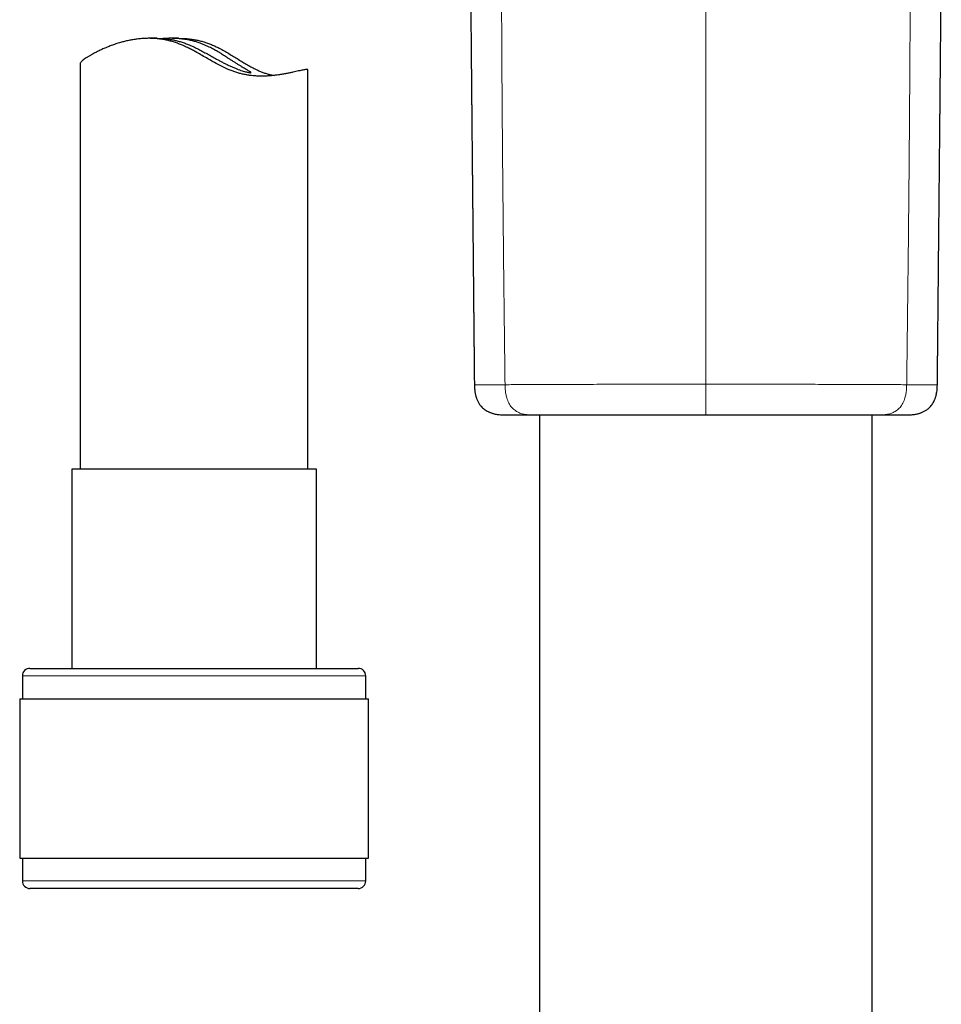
# Model space of a CAD drawing. Header units: millimetres. Extents: x 8 to 1352, y 12 to 1248.
# Tile 35 of 126: x 535 to 596, y 832 to 897. Entities that reach past the tile are written whole.
import ezdxf

# ---------------------------------------------------------------- set-up
doc = ezdxf.new("R2010")
doc.units = ezdxf.units.MM

msp = doc.modelspace()

# ---------------------------------------------------------------- linework, layer by layer
at = {"color": 7, "linetype": 'Continuous', "lineweight": 30}
for p, q in [((544.466, 895.596), (543.922, 895.596)), ((545.857, 895.596), (545.312, 895.596)), ((539.386, 893.942), (539.386, 867.234)), ((554.386, 867.234), (554.386, 893.52)), ((567.186, 870.802), (567.186, 870.802)), ((569.626, 870.802), (569.626, 588.767)), ((591.526, 588.767), (591.526, 870.802)), ((593.965, 870.802), (593.965, 870.802)), ((538.836, 867.234), (538.836, 854.111)), ((554.936, 867.234), (538.836, 867.234)), ((554.936, 854.111), (554.936, 867.234)), ((536.086, 854.111), (557.686, 854.111)), ((535.586, 853.611), (535.586, 852.111)), ((558.186, 852.111), (558.186, 853.611)), ((535.411, 852.111), (535.411, 841.611)), ((535.411, 852.111), (558.361, 852.111)), ((558.361, 841.611), (558.361, 852.111)), ((535.411, 841.611), (558.361, 841.611)), ((535.586, 841.611), (535.586, 840.111)), ((558.186, 840.111), (558.186, 841.611)), ((557.589, 839.611), (536.086, 839.611)), ((557.686, 839.611), (557.589, 839.611))]:
    msp.add_line(p, q, dxfattribs=at)
at = {"color": 252, "linetype": 'Continuous', "lineweight": 0}
for p, q in [((568.947, 870.802), (568.968, 870.803)), ((580.576, 870.805), (580.576, 870.807)), ((592.206, 870.802), (592.185, 870.803)), ((558.186, 853.611), (535.586, 853.611)), ((535.586, 840.111), (558.084, 840.111)), ((558.084, 840.111), (558.186, 840.111))]:
    msp.add_line(p, q, dxfattribs=at)
at = {"color": 252, "linetype": 'Continuous', "lineweight": 0, "flags": 128}
msp.add_lwpolyline([(567.186, 870.802), (567.189, 870.802), (567.215, 870.801), (567.264, 870.801), (567.336, 870.801), (567.431, 870.801), (567.552, 870.801), (567.697, 870.801), (567.865, 870.801), (568.056, 870.802), (568.25, 870.802), (568.463, 870.802), (568.696, 870.802), (568.947, 870.802), (568.947, 870.802), (568.947, 870.802)], dxfattribs=at)
at = {"color": 7, "linetype": 'Continuous', "lineweight": 30}
for centre, start, end in [((536.086, 853.611), 90, 180), ((557.686, 853.611), 0, 90), ((536.086, 840.111), 180, 270), ((557.686, 840.111), 270, 0)]:
    msp.add_arc(centre, 0.5, start, end, dxfattribs=at)
at = {"color": 252, "linetype": 'Continuous', "lineweight": 0}
for points, knots in [([(567.143, 912.121), (567.141, 911.992), (567.136, 911.734), (567.129, 911.289), (567.123, 910.787), (567.118, 910.213), (567.114, 909.594), (567.111, 908.939), (567.108, 908.261), (567.107, 907.519), (567.106, 906.721), (567.106, 905.873), (567.107, 904.952), (567.108, 903.963), (567.11, 902.916), (567.113, 901.857), (567.117, 900.791), (567.12, 899.722), (567.126, 898.446), (567.133, 896.962), (567.142, 895.269), (567.154, 893.142), (567.172, 890.582), (567.196, 887.594), (567.222, 884.617), (567.252, 881.651), (567.285, 878.693), (567.32, 875.739), (567.346, 873.772), (567.359, 872.788)], [0, 0, 0, 0, 0.0278435, 0.0555538, 0.0831245, 0.1105712, 0.1378845, 0.1605506, 0.1831371, 0.2056405, 0.2280721, 0.250419, 0.2726971, 0.2975753, 0.3223608, 0.3470728, 0.3717024, 0.3962531, 0.4207295, 0.4590447, 0.4972005, 0.5352086, 0.6024008, 0.6692185, 0.7357272, 0.8019928, 0.8680822, 0.9340633, 1, 1, 1, 1]), ([(594.009, 912.121), (594.011, 911.992), (594.016, 911.734), (594.023, 911.289), (594.029, 910.787), (594.034, 910.213), (594.039, 909.594), (594.042, 908.939), (594.044, 908.261), (594.045, 907.519), (594.046, 906.721), (594.046, 905.873), (594.045, 904.952), (594.044, 903.963), (594.042, 902.916), (594.039, 901.857), (594.036, 900.791), (594.032, 899.722), (594.027, 898.446), (594.02, 896.962), (594.011, 895.269), (593.998, 893.141), (593.98, 890.581), (593.957, 887.591), (593.93, 884.614), (593.9, 881.647), (593.867, 878.687), (593.832, 875.733), (593.806, 873.765), (593.793, 872.781)], [0, 0, 0, 0, 0.027839, 0.055545, 0.083111, 0.110553, 0.137862, 0.160525, 0.183107, 0.205607, 0.228035, 0.250379, 0.272653, 0.297527, 0.322309, 0.347017, 0.371642, 0.396189, 0.420661, 0.45897, 0.49712, 0.535122, 0.602327, 0.669157, 0.735678, 0.801956, 0.868057, 0.934051, 1, 1, 1, 1]), ([(580.576, 872.821), (580.576, 873.676), (580.576, 875.386), (580.576, 877.749), (580.576, 879.909), (580.576, 881.868), (580.576, 883.826), (580.576, 885.784), (580.576, 887.74), (580.576, 889.471), (580.576, 890.977), (580.576, 892.258), (580.576, 893.537), (580.576, 894.731), (580.576, 895.839), (580.576, 896.862), (580.576, 897.881), (580.576, 898.897), (580.576, 899.818), (580.576, 900.644), (580.576, 901.377), (580.576, 902.104), (580.576, 902.78), (580.576, 903.405), (580.576, 903.979), (580.576, 904.547), (580.576, 905.107), (580.576, 905.645), (580.576, 906.163), (580.576, 906.658), (580.576, 907.143), (580.576, 907.454), (580.576, 907.61)], [0, 0, 0, 0, 0.07206, 0.14412, 0.199138, 0.254164, 0.30919, 0.364212, 0.419229, 0.474241, 0.510336, 0.546435, 0.582532, 0.618624, 0.647652, 0.676689, 0.705726, 0.734756, 0.763777, 0.785051, 0.806332, 0.82761, 0.848881, 0.86615, 0.883431, 0.900714, 0.917989, 0.935253, 0.951435, 0.967629, 0.983821, 1, 1, 1, 1]), ([(565.348, 872.778), (565.346, 872.778), (565.339, 872.779), (565.405, 872.78), (565.546, 872.781), (565.765, 872.781), (566.056, 872.782), (566.419, 872.784), (566.846, 872.785), (567.188, 872.787), (567.359, 872.788)], [0, 0, 0, 0, 0.059601, 0.193192, 0.326978, 0.461295, 0.595957, 0.73076, 0.865502, 1, 1, 1, 1]), ([(567.358, 872.788), (567.532, 872.789), (567.877, 872.791), (568.464, 872.794), (569.098, 872.797), (569.782, 872.8), (570.514, 872.803), (571.289, 872.806), (572.102, 872.808), (572.949, 872.811), (573.83, 872.813), (574.743, 872.815), (575.681, 872.817), (576.636, 872.818), (577.605, 872.819), (578.585, 872.82), (579.577, 872.82), (580.242, 872.82), (580.576, 872.82)], [0, 0, 0, 0, 0.062852, 0.125273, 0.187538, 0.249917, 0.312707, 0.375534, 0.437957, 0.50022, 0.562724, 0.625504, 0.68828, 0.750772, 0.812927, 0.875024, 0.937303, 1, 1, 1, 1]), ([(567.359, 872.788), (567.361, 872.682), (567.366, 872.478), (567.404, 872.186), (567.459, 871.941), (567.528, 871.74), (567.603, 871.575), (567.691, 871.426), (567.793, 871.293), (567.909, 871.176), (568.038, 871.074), (568.181, 870.989), (568.375, 870.902), (568.631, 870.829), (568.839, 870.811), (568.947, 870.802)], [0, 0, 0, 0, 0.103673, 0.19925, 0.287818, 0.350477, 0.410644, 0.469089, 0.526656, 0.584223, 0.642671, 0.702842, 0.765507, 0.877068, 1, 1, 1, 1]), ([(580.576, 872.82), (580.91, 872.82), (581.576, 872.82), (582.569, 872.82), (583.552, 872.819), (584.526, 872.818), (585.485, 872.816), (586.424, 872.815), (587.334, 872.813), (588.214, 872.811), (589.061, 872.808), (589.875, 872.806), (590.648, 872.803), (591.377, 872.8), (592.058, 872.797), (592.689, 872.794), (593.275, 872.791), (593.62, 872.789), (593.794, 872.788)], [0, 0, 0, 0, 0.062693, 0.125069, 0.187365, 0.249821, 0.31271, 0.375623, 0.438097, 0.500375, 0.562848, 0.625561, 0.688252, 0.750659, 0.812745, 0.874816, 0.937143, 1, 1, 1, 1]), ([(580.576, 872.82), (580.576, 872.712), (580.576, 872.505), (580.576, 872.209), (580.576, 871.96), (580.576, 871.755), (580.576, 871.588), (580.576, 871.437), (580.576, 871.301), (580.576, 871.182), (580.576, 871.079), (580.576, 870.992), (580.576, 870.907), (580.576, 870.836), (580.576, 870.816), (580.576, 870.805)], [0, 0, 0, 0, 0.106161, 0.20388, 0.29428, 0.358139, 0.419385, 0.478827, 0.537345, 0.595864, 0.655306, 0.716552, 0.780411, 0.885218, 1, 1, 1, 1]), ([(593.794, 872.788), (593.791, 872.682), (593.786, 872.478), (593.749, 872.186), (593.693, 871.942), (593.625, 871.74), (593.55, 871.575), (593.461, 871.427), (593.359, 871.293), (593.243, 871.176), (593.114, 871.074), (592.972, 870.989), (592.778, 870.902), (592.521, 870.829), (592.314, 870.811), (592.206, 870.802)], [0, 0, 0, 0, 0.10368, 0.199264, 0.287839, 0.350501, 0.41067, 0.469116, 0.526682, 0.584247, 0.642691, 0.702855, 0.765512, 0.877072, 1, 1, 1, 1]), ([(593.793, 872.788), (593.965, 872.787), (594.307, 872.785), (594.735, 872.784), (595.098, 872.782), (595.389, 872.781), (595.608, 872.781), (595.748, 872.78), (595.813, 872.779), (595.806, 872.778), (595.804, 872.778)], [0, 0, 0, 0, 0.134901, 0.269882, 0.404798, 0.539487, 0.673784, 0.807532, 0.9411, 1, 1, 1, 1]), ([(568.947, 870.802), (569.041, 870.802), (569.229, 870.802), (569.535, 870.802), (569.859, 870.803), (570.205, 870.803), (570.573, 870.803), (570.963, 870.803), (571.371, 870.803), (571.791, 870.804), (572.223, 870.804), (572.666, 870.804), (573.122, 870.804), (573.596, 870.804), (574.086, 870.804), (574.594, 870.804), (575.112, 870.805), (575.635, 870.805), (576.162, 870.805), (576.692, 870.805), (577.229, 870.805), (577.776, 870.805), (578.334, 870.805), (578.901, 870.805), (579.471, 870.805), (580.03, 870.805), (580.399, 870.805), (580.576, 870.805), (580.576, 870.805)], [0, 0, 0, 0, 0.0394881, 0.0790103, 0.1185326, 0.1580208, 0.1986567, 0.2393299, 0.2800031, 0.3206389, 0.3601409, 0.3996773, 0.4392136, 0.4787157, 0.5193674, 0.5600564, 0.6007453, 0.6413967, 0.6809059, 0.7204493, 0.7599927, 0.799502, 0.8401589, 0.8808532, 0.9215473, 0.9622041, 0.9999957, 1, 1, 1, 1]), ([(580.576, 870.805), (580.576, 870.805), (580.762, 870.805), (581.133, 870.805), (581.689, 870.805), (582.243, 870.805), (582.8, 870.805), (583.358, 870.805), (583.916, 870.805), (584.468, 870.805), (585.008, 870.805), (585.534, 870.805), (586.047, 870.805), (586.551, 870.804), (587.049, 870.804), (587.54, 870.804), (588.023, 870.804), (588.493, 870.804), (588.944, 870.804), (589.375, 870.804), (589.787, 870.803), (590.183, 870.803), (590.566, 870.803), (590.935, 870.803), (591.289, 870.803), (591.623, 870.802), (591.929, 870.802), (592.118, 870.802), (592.205, 870.802), (592.205, 870.802)], [0, 0, 0, 0, 0.000004, 0.03951, 0.07905, 0.11859, 0.158096, 0.198752, 0.239445, 0.280138, 0.320794, 0.360296, 0.399832, 0.439368, 0.47887, 0.51952, 0.560208, 0.600895, 0.641545, 0.681037, 0.720563, 0.760089, 0.79958, 0.840221, 0.880899, 0.921577, 0.962218, 0.999996, 1, 1, 1, 1]), ([(592.206, 870.802), (592.296, 870.802), (592.475, 870.802), (592.719, 870.802), (592.944, 870.802), (593.148, 870.802), (593.333, 870.801), (593.495, 870.801), (593.635, 870.801), (593.749, 870.801), (593.839, 870.801), (593.906, 870.801), (593.948, 870.802), (593.968, 870.802), (593.965, 870.802), (593.965, 870.802)], [0, 0, 0, 0, 0.080964, 0.161996, 0.243029, 0.323992, 0.407291, 0.490665, 0.57404, 0.657338, 0.738307, 0.819345, 0.900383, 0.981351, 1, 1, 1, 1])]:
    msp.add_open_spline(points, degree=3, knots=knots, dxfattribs=at)
at = {"color": 7, "linetype": 'Continuous', "lineweight": 30}
for points, knots in [([(565.08, 908.397), (565.08, 908.363), (565.08, 908.292), (565.081, 908.188), (565.081, 908.085), (565.081, 907.983), (565.082, 907.88), (565.082, 907.772), (565.083, 907.649), (565.083, 907.529), (565.084, 907.419), (565.084, 907.321), (565.085, 907.217), (565.086, 907.118), (565.086, 907.031), (565.086, 906.969), (565.087, 906.917), (565.087, 906.863), (565.088, 906.767), (565.088, 906.649), (565.089, 906.501), (565.09, 906.336), (565.091, 906.16), (565.092, 905.984), (565.092, 905.822), (565.093, 905.657), (565.094, 905.51), (565.094, 905.395), (565.094, 905.306), (565.095, 905.231), (565.095, 905.161), (565.095, 905.091), (565.095, 905.014), (565.095, 904.936), (565.096, 904.865), (565.096, 904.809), (565.096, 904.758), (565.096, 904.702), (565.096, 904.636), (565.096, 904.559), (565.096, 904.469), (565.097, 904.375), (565.097, 904.29), (565.097, 904.219), (565.097, 904.154), (565.097, 904.082), (565.097, 903.994), (565.097, 903.899), (565.097, 903.81), (565.097, 903.729), (565.097, 903.644), (565.097, 903.551), (565.097, 903.459), (565.097, 903.377), (565.097, 903.297), (565.097, 903.205), (565.097, 903.1), (565.097, 902.996), (565.097, 902.906), (565.097, 902.83), (565.096, 902.761), (565.096, 902.693), (565.096, 902.619), (565.096, 902.542), (565.096, 902.471), (565.096, 902.409), (565.096, 902.338), (565.096, 902.248), (565.095, 902.145), (565.095, 902.05), (565.095, 901.97), (565.095, 901.902), (565.095, 901.838), (565.095, 901.728), (565.094, 901.59), (565.094, 901.404), (565.094, 901.229), (565.094, 901.04), (565.093, 900.875), (565.093, 900.721), (565.093, 900.574), (565.093, 900.418), (565.093, 900.262), (565.093, 900.101), (565.094, 899.949), (565.094, 899.804), (565.094, 899.676), (565.094, 899.559), (565.095, 899.453), (565.095, 899.355), (565.095, 899.255), (565.096, 899.147), (565.096, 899.043), (565.096, 898.948), (565.097, 898.856), (565.097, 898.758), (565.098, 898.659), (565.098, 898.565), (565.098, 898.474), (565.099, 898.38), (565.099, 898.282), (565.1, 898.188), (565.101, 898.099), (565.101, 898.008), (565.102, 897.904), (565.102, 897.785), (565.103, 897.653), (565.104, 897.524), (565.105, 897.409), (565.106, 897.318), (565.106, 897.235), (565.107, 897.149), (565.108, 897.049), (565.109, 896.918), (565.11, 896.767), (565.111, 896.608), (565.113, 896.397), (565.115, 896.122), (565.118, 895.772), (565.121, 895.461), (565.123, 895.193), (565.125, 894.981), (565.127, 894.783), (565.129, 894.613), (565.13, 894.458), (565.132, 894.302), (565.133, 894.127), (565.135, 893.935), (565.137, 893.733), (565.139, 893.542), (565.14, 893.364), (565.142, 893.2), (565.143, 893.035), (565.145, 892.871), (565.146, 892.716), (565.148, 892.574), (565.149, 892.45), (565.15, 892.344), (565.151, 892.248), (565.151, 892.152), (565.152, 892.047), (565.154, 891.903), (565.155, 891.721), (565.158, 891.499), (565.16, 891.254), (565.162, 890.988), (565.165, 890.709), (565.167, 890.432), (565.17, 890.18), (565.172, 889.953), (565.174, 889.756), (565.176, 889.576), (565.177, 889.427), (565.178, 889.305), (565.179, 889.197), (565.18, 889.081), (565.181, 888.951), (565.183, 888.791), (565.185, 888.6), (565.187, 888.381), (565.189, 888.129), (565.192, 887.842), (565.195, 887.519), (565.198, 887.234), (565.2, 887.001), (565.202, 886.833), (565.203, 886.691), (565.204, 886.574), (565.205, 886.483), (565.206, 886.413), (565.207, 886.351), (565.207, 886.282), (565.208, 886.2), (565.209, 886.104), (565.21, 885.969), (565.212, 885.791), (565.214, 885.564), (565.217, 885.314), (565.219, 885.039), (565.222, 884.765), (565.225, 884.493), (565.227, 884.23), (565.23, 883.963), (565.232, 883.697), (565.236, 883.333), (565.24, 882.879), (565.246, 882.34), (565.251, 881.826), (565.255, 881.361), (565.259, 880.939), (565.263, 880.548), (565.267, 880.151), (565.271, 879.737), (565.275, 879.306), (565.279, 878.807), (565.285, 878.235), (565.29, 877.725), (565.294, 877.335), (565.296, 877.082), (565.298, 876.843), (565.301, 876.606), (565.303, 876.374), (565.305, 876.152), (565.307, 875.959), (565.308, 875.817), (565.309, 875.716), (565.31, 875.65), (565.311, 875.58), (565.312, 875.495), (565.313, 875.383), (565.314, 875.244), (565.316, 875.078), (565.318, 874.885), (565.32, 874.664), (565.322, 874.417), (565.325, 874.142), (565.328, 873.846), (565.331, 873.531), (565.335, 873.197), (565.337, 872.943), (565.339, 872.801), (565.339, 872.778)], [0, 0, 0, 0, 0.002907, 0.006243, 0.009911, 0.013279, 0.016278, 0.019912, 0.023542, 0.027488, 0.030614, 0.033311, 0.036133, 0.039683, 0.041919, 0.043692, 0.045003, 0.046413, 0.048332, 0.053279, 0.056482, 0.060958, 0.067354, 0.071404, 0.075866, 0.081045, 0.08532, 0.088246, 0.09074, 0.092747, 0.094604, 0.096574, 0.098655, 0.101115, 0.103139, 0.104571, 0.105851, 0.107446, 0.109225, 0.111366, 0.113942, 0.116817, 0.119225, 0.121087, 0.122786, 0.124681, 0.127106, 0.13014, 0.13265, 0.134556, 0.136956, 0.139762, 0.142409, 0.144639, 0.146646, 0.149097, 0.152402, 0.155381, 0.157861, 0.15993, 0.161792, 0.163663, 0.165627, 0.167993, 0.170049, 0.171612, 0.173202, 0.176027, 0.179165, 0.181811, 0.183983, 0.185864, 0.187489, 0.189409, 0.195043, 0.199057, 0.205065, 0.209729, 0.21485, 0.218909, 0.222678, 0.22719, 0.231923, 0.235758, 0.240718, 0.244702, 0.247923, 0.251401, 0.254495, 0.256864, 0.259563, 0.262905, 0.265938, 0.268298, 0.270843, 0.27367, 0.27655, 0.279136, 0.281525, 0.284145, 0.287044, 0.289761, 0.291979, 0.294511, 0.297425, 0.300733, 0.304442, 0.308508, 0.311572, 0.314111, 0.31618, 0.318501, 0.321322, 0.32459, 0.329523, 0.333952, 0.337929, 0.347197, 0.357044, 0.367261, 0.373358, 0.379474, 0.385065, 0.389932, 0.393757, 0.398096, 0.402996, 0.408457, 0.414189, 0.41996, 0.424523, 0.42911, 0.433722, 0.438359, 0.442811, 0.446773, 0.450241, 0.453216, 0.45571, 0.458275, 0.461222, 0.464551, 0.470331, 0.476526, 0.483135, 0.490895, 0.498828, 0.506574, 0.514133, 0.519943, 0.525592, 0.530661, 0.53505, 0.538071, 0.540915, 0.544138, 0.54776, 0.551781, 0.557602, 0.563755, 0.570183, 0.578761, 0.587784, 0.59725, 0.602661, 0.607357, 0.611334, 0.614594, 0.617138, 0.618965, 0.620482, 0.622352, 0.624699, 0.627414, 0.630369, 0.636028, 0.642358, 0.649359, 0.657031, 0.665372, 0.672394, 0.679829, 0.687401, 0.694831, 0.70212, 0.71788, 0.732938, 0.747295, 0.760953, 0.771995, 0.782679, 0.793746, 0.805303, 0.817348, 0.829882, 0.847172, 0.865309, 0.872665, 0.879856, 0.886525, 0.892672, 0.899742, 0.905967, 0.911349, 0.915889, 0.917932, 0.919743, 0.921451, 0.923803, 0.926918, 0.930797, 0.935438, 0.940842, 0.947008, 0.953935, 0.961622, 0.970069, 0.978729, 0.988063, 0.998071, 1, 1, 1, 1]), ([(595.813, 872.778), (595.813, 872.81), (595.815, 872.967), (595.818, 873.239), (595.821, 873.585), (595.825, 873.905), (595.828, 874.197), (595.83, 874.471), (595.833, 874.724), (595.835, 874.954), (595.837, 875.151), (595.839, 875.317), (595.84, 875.445), (595.841, 875.539), (595.842, 875.607), (595.842, 875.667), (595.843, 875.728), (595.844, 875.796), (595.844, 875.887), (595.846, 876.005), (595.847, 876.154), (595.849, 876.342), (595.851, 876.576), (595.854, 876.859), (595.857, 877.172), (595.86, 877.502), (595.864, 877.94), (595.869, 878.467), (595.875, 879.028), (595.88, 879.518), (595.884, 879.94), (595.887, 880.344), (595.891, 880.737), (595.895, 881.13), (595.899, 881.56), (595.904, 882.035), (595.909, 882.56), (595.914, 883.109), (595.919, 883.597), (595.923, 884.016), (595.926, 884.353), (595.929, 884.678), (595.932, 884.98), (595.935, 885.258), (595.937, 885.51), (595.94, 885.737), (595.942, 885.941), (595.943, 886.1), (595.944, 886.217), (595.945, 886.295), (595.946, 886.361), (595.946, 886.426), (595.947, 886.503), (595.948, 886.605), (595.949, 886.729), (595.951, 886.874), (595.952, 887.038), (595.954, 887.217), (595.956, 887.403), (595.958, 887.587), (595.96, 887.795), (595.962, 888.026), (595.964, 888.277), (595.967, 888.516), (595.969, 888.739), (595.971, 888.93), (595.972, 889.087), (595.973, 889.213), (595.974, 889.333), (595.976, 889.46), (595.977, 889.621), (595.979, 889.816), (595.981, 890.043), (595.983, 890.279), (595.986, 890.52), (595.988, 890.767), (595.99, 891.014), (595.992, 891.249), (595.994, 891.466), (595.996, 891.664), (595.998, 891.849), (595.999, 892.017), (596.001, 892.149), (596.002, 892.252), (596.002, 892.339), (596.003, 892.435), (596.004, 892.546), (596.005, 892.671), (596.007, 892.836), (596.009, 893.035), (596.011, 893.264), (596.013, 893.491), (596.015, 893.716), (596.017, 893.936), (596.019, 894.143), (596.021, 894.358), (596.023, 894.588), (596.026, 894.859), (596.029, 895.152), (596.031, 895.464), (596.034, 895.772), (596.037, 896.072), (596.039, 896.361), (596.041, 896.581), (596.042, 896.741), (596.043, 896.845), (596.044, 896.954), (596.045, 897.059), (596.045, 897.153), (596.046, 897.234), (596.047, 897.313), (596.047, 897.402), (596.048, 897.508), (596.049, 897.622), (596.049, 897.734), (596.05, 897.838), (596.051, 897.932), (596.051, 898.037), (596.052, 898.173), (596.053, 898.339), (596.054, 898.516), (596.055, 898.694), (596.056, 898.863), (596.056, 899.002), (596.056, 899.113), (596.057, 899.204), (596.057, 899.291), (596.057, 899.368), (596.058, 899.445), (596.058, 899.533), (596.058, 899.62), (596.058, 899.696), (596.058, 899.75), (596.058, 899.8), (596.058, 899.856), (596.059, 899.926), (596.059, 900.003), (596.059, 900.094), (596.059, 900.195), (596.059, 900.319), (596.059, 900.447), (596.059, 900.571), (596.059, 900.679), (596.059, 900.782), (596.059, 900.887), (596.059, 900.992), (596.059, 901.094), (596.058, 901.203), (596.058, 901.307), (596.058, 901.399), (596.058, 901.463), (596.058, 901.518), (596.058, 901.573), (596.058, 901.651), (596.057, 901.74), (596.057, 901.828), (596.057, 901.905), (596.057, 901.988), (596.057, 902.089), (596.057, 902.194), (596.056, 902.292), (596.056, 902.368), (596.056, 902.438), (596.056, 902.515), (596.056, 902.6), (596.056, 902.679), (596.056, 902.744), (596.056, 902.8), (596.056, 902.857), (596.056, 902.92), (596.055, 902.993), (596.055, 903.076), (596.055, 903.16), (596.055, 903.235), (596.055, 903.298), (596.055, 903.356), (596.055, 903.419), (596.055, 903.489), (596.055, 903.568), (596.055, 903.647), (596.055, 903.72), (596.055, 903.788), (596.055, 903.866), (596.055, 903.955), (596.055, 904.041), (596.055, 904.113), (596.055, 904.175), (596.055, 904.24), (596.056, 904.322), (596.056, 904.423), (596.056, 904.532), (596.056, 904.633), (596.056, 904.717), (596.056, 904.788), (596.057, 904.857), (596.057, 904.933), (596.057, 905.016), (596.057, 905.092), (596.057, 905.158), (596.058, 905.223), (596.058, 905.298), (596.058, 905.385), (596.058, 905.47), (596.059, 905.544), (596.059, 905.603), (596.059, 905.663), (596.059, 905.733), (596.06, 905.807), (596.06, 905.877), (596.06, 905.938), (596.061, 905.993), (596.061, 906.045), (596.061, 906.103), (596.062, 906.204), (596.062, 906.334), (596.063, 906.476), (596.064, 906.601), (596.064, 906.731), (596.065, 906.861), (596.066, 907.012), (596.067, 907.163), (596.068, 907.333), (596.069, 907.492), (596.069, 907.644), (596.07, 907.773), (596.07, 907.878), (596.071, 907.973), (596.071, 908.076), (596.072, 908.181), (596.072, 908.288), (596.072, 908.362), (596.072, 908.396)], [0, 0, 0, 0, 0.00272, 0.013137, 0.022812, 0.031743, 0.039932, 0.047376, 0.054704, 0.061129, 0.066652, 0.071271, 0.074985, 0.077389, 0.079165, 0.080688, 0.082401, 0.084303, 0.086396, 0.090068, 0.09421, 0.098822, 0.105869, 0.113792, 0.122592, 0.132099, 0.141494, 0.15931, 0.176278, 0.188567, 0.200367, 0.211678, 0.2225, 0.233295, 0.244591, 0.258549, 0.273206, 0.288565, 0.304628, 0.314102, 0.323735, 0.332865, 0.341326, 0.349118, 0.356118, 0.362471, 0.368176, 0.373233, 0.375788, 0.377973, 0.37978, 0.381313, 0.38341, 0.386259, 0.389858, 0.393818, 0.39841, 0.403609, 0.408879, 0.414008, 0.418996, 0.426343, 0.43336, 0.440047, 0.446394, 0.452109, 0.456058, 0.459532, 0.462645, 0.466153, 0.470189, 0.476106, 0.482564, 0.489168, 0.495917, 0.502812, 0.509846, 0.51668, 0.522528, 0.528055, 0.53326, 0.538045, 0.542117, 0.544386, 0.546672, 0.549363, 0.55246, 0.555962, 0.559871, 0.566299, 0.572695, 0.579043, 0.585343, 0.591596, 0.597501, 0.602738, 0.60961, 0.616819, 0.625426, 0.634241, 0.642933, 0.651347, 0.659368, 0.667149, 0.669872, 0.67278, 0.675874, 0.678951, 0.681592, 0.683785, 0.68578, 0.688204, 0.691243, 0.694635, 0.697804, 0.700701, 0.703328, 0.705683, 0.709548, 0.714718, 0.719569, 0.724388, 0.729658, 0.733729, 0.736115, 0.738892, 0.74138, 0.743413, 0.745366, 0.747837, 0.75075, 0.752707, 0.754186, 0.755327, 0.756856, 0.758871, 0.761221, 0.76334, 0.766431, 0.769739, 0.773697, 0.777163, 0.780133, 0.782809, 0.785826, 0.788895, 0.791578, 0.79443, 0.798025, 0.800304, 0.802113, 0.803451, 0.804847, 0.806742, 0.810019, 0.812312, 0.814148, 0.816444, 0.819243, 0.82261, 0.825303, 0.827408, 0.82904, 0.831177, 0.833876, 0.836159, 0.837786, 0.839313, 0.840846, 0.842568, 0.84461, 0.846985, 0.849534, 0.851648, 0.853269, 0.854792, 0.856531, 0.858501, 0.86072, 0.863116, 0.865157, 0.866804, 0.868869, 0.871701, 0.874235, 0.876076, 0.877726, 0.87947, 0.881523, 0.884614, 0.887911, 0.890711, 0.893048, 0.895019, 0.896639, 0.898841, 0.901443, 0.90359, 0.905197, 0.907004, 0.909067, 0.911519, 0.914321, 0.916221, 0.917723, 0.919315, 0.921314, 0.923572, 0.925551, 0.927236, 0.928755, 0.93015, 0.931664, 0.933651, 0.938718, 0.942686, 0.945736, 0.94936, 0.953858, 0.956868, 0.962383, 0.966973, 0.971665, 0.976403, 0.980595, 0.98339, 0.986407, 0.989802, 0.993518, 0.996955, 1, 1, 1, 1]), ([(554.318, 893.545), (554.298, 893.544), (554.257, 893.543), (554.169, 893.53), (554.059, 893.511), (553.926, 893.483), (553.771, 893.449), (553.595, 893.41), (553.402, 893.366), (553.192, 893.321), (552.961, 893.275), (552.71, 893.229), (552.438, 893.186), (552.172, 893.152), (551.916, 893.128), (551.674, 893.112), (551.422, 893.104), (551.159, 893.106), (550.886, 893.119), (550.622, 893.145), (550.369, 893.182), (550.13, 893.228), (549.886, 893.287), (549.639, 893.361), (549.39, 893.449), (549.103, 893.565), (548.78, 893.714), (548.421, 893.898), (548.061, 894.096), (547.7, 894.302), (547.336, 894.513), (547.009, 894.698), (546.717, 894.855), (546.463, 894.985), (546.202, 895.108), (545.936, 895.22), (545.664, 895.32), (545.39, 895.403), (545.115, 895.471), (544.842, 895.523), (544.567, 895.562), (544.29, 895.587), (544.013, 895.597), (543.729, 895.595), (543.44, 895.579), (543.148, 895.549), (542.862, 895.507), (542.582, 895.454), (542.31, 895.391), (542.026, 895.314), (541.732, 895.224), (541.435, 895.119), (541.152, 895.008), (540.886, 894.894), (540.637, 894.778), (540.41, 894.664), (540.205, 894.554), (540.023, 894.449), (539.86, 894.349), (539.719, 894.256), (539.6, 894.17), (539.509, 894.097), (539.443, 894.035), (539.403, 893.987), (539.384, 893.956), (539.388, 893.945), (539.388, 893.942)], [0, 0, 0, 0, 0.017522, 0.03506, 0.052583, 0.070643, 0.088719, 0.10678, 0.124292, 0.141818, 0.159331, 0.177322, 0.195326, 0.213315, 0.22706, 0.240812, 0.254556, 0.268638, 0.282731, 0.296809, 0.308476, 0.320151, 0.331816, 0.34385, 0.355896, 0.367933, 0.385634, 0.403358, 0.421071, 0.439194, 0.457326, 0.475449, 0.487748, 0.50005, 0.512345, 0.524916, 0.537498, 0.550065, 0.562405, 0.574758, 0.587099, 0.599886, 0.612686, 0.625476, 0.63982, 0.654177, 0.668524, 0.683273, 0.698033, 0.712784, 0.731427, 0.750087, 0.768732, 0.787912, 0.807106, 0.826285, 0.845059, 0.863846, 0.882618, 0.901982, 0.921363, 0.940725, 0.958656, 0.976603, 0.994533, 1, 1, 1, 1]), ([(544.466, 895.595), (544.529, 895.595), (544.67, 895.594), (544.91, 895.579), (545.18, 895.55), (545.453, 895.506), (545.718, 895.448), (545.977, 895.379), (546.24, 895.294), (546.487, 895.201), (546.716, 895.103), (546.927, 895.004), (547.173, 894.883), (547.452, 894.736), (547.763, 894.565), (548.068, 894.395), (548.336, 894.246), (548.568, 894.121), (548.765, 894.016), (548.97, 893.911), (549.182, 893.808), (549.399, 893.708), (549.607, 893.621), (549.801, 893.545), (549.976, 893.484), (550.135, 893.433), (550.275, 893.394), (550.383, 893.368), (550.463, 893.352), (550.522, 893.341), (550.57, 893.335), (550.591, 893.334), (550.602, 893.334)], [0, 0, 0, 0, 0.028933, 0.065044, 0.102447, 0.139848, 0.172424, 0.205001, 0.238582, 0.272166, 0.29971, 0.327283, 0.354836, 0.397314, 0.439796, 0.482478, 0.525157, 0.554369, 0.583603, 0.612809, 0.647965, 0.683119, 0.719264, 0.755407, 0.790589, 0.825771, 0.862046, 0.898322, 0.923554, 0.948787, 0.974394, 1, 1, 1, 1]), ([(550.602, 893.334), (550.613, 893.335), (550.635, 893.336), (550.639, 893.348), (550.621, 893.367), (550.579, 893.396), (550.515, 893.435), (550.43, 893.484), (550.323, 893.546), (550.198, 893.619), (550.057, 893.704), (549.902, 893.799), (549.732, 893.906), (549.557, 894.017), (549.382, 894.131), (549.209, 894.242), (548.997, 894.379), (548.741, 894.541), (548.452, 894.715), (548.169, 894.876), (547.921, 895.005), (547.696, 895.112), (547.496, 895.198), (547.277, 895.282), (547.038, 895.361), (546.778, 895.432), (546.513, 895.489), (546.247, 895.534), (545.985, 895.565), (545.727, 895.586), (545.472, 895.596), (545.221, 895.597), (545.011, 895.591), (544.889, 895.584), (544.844, 895.581)], [0, 0, 0, 0, 0.0325023, 0.0650044, 0.0984322, 0.1318594, 0.1643696, 0.1968792, 0.2303662, 0.2638538, 0.2958564, 0.3278609, 0.3606801, 0.3935025, 0.4215449, 0.449613, 0.4776604, 0.5209376, 0.5642159, 0.6002996, 0.6363787, 0.6610393, 0.6857188, 0.7103712, 0.7400574, 0.7697423, 0.8002918, 0.8308415, 0.8605274, 0.8902146, 0.9207068, 0.9512007, 0.9820303, 1, 1, 1, 1]), ([(545.857, 895.596), (545.944, 895.595), (546.122, 895.593), (546.392, 895.576), (546.666, 895.547), (546.935, 895.506), (547.2, 895.451), (547.46, 895.385), (547.717, 895.304), (547.972, 895.209), (548.224, 895.101), (548.498, 894.97), (548.793, 894.813), (549.107, 894.633), (549.415, 894.448), (549.719, 894.26), (550.023, 894.073), (550.326, 893.892), (550.627, 893.721), (550.901, 893.578), (551.149, 893.462), (551.37, 893.369), (551.592, 893.291), (551.813, 893.227), (552.009, 893.181), (552.127, 893.162), (552.175, 893.155)], [0, 0, 0, 0, 0.035626, 0.072716, 0.109836, 0.146922, 0.183092, 0.219294, 0.255464, 0.292776, 0.330123, 0.367451, 0.417779, 0.468157, 0.518556, 0.56891, 0.620536, 0.672227, 0.723879, 0.775453, 0.814269, 0.853115, 0.891919, 0.932094, 0.972313, 1, 1, 1, 1]), ([(554.383, 893.52), (554.384, 893.522), (554.387, 893.532), (554.369, 893.542), (554.335, 893.544), (554.318, 893.545)], [0, 0, 0, 0, 0.131897, 0.566158, 1, 1, 1, 1]), ([(565.339, 872.778), (565.341, 872.718), (565.343, 872.605), (565.357, 872.448), (565.374, 872.313), (565.395, 872.198), (565.416, 872.103), (565.437, 872.022), (565.459, 871.951), (565.495, 871.843), (565.556, 871.699), (565.654, 871.525), (565.766, 871.378), (565.882, 871.259), (565.997, 871.163), (566.116, 871.083), (566.216, 871.028), (566.297, 870.99), (566.367, 870.96), (566.452, 870.928), (566.549, 870.897), (566.656, 870.869), (566.772, 870.845), (566.905, 870.824), (567.045, 870.809), (567.141, 870.804), (567.186, 870.802)], [0, 0, 0, 0, 0.0589496, 0.1100867, 0.1541885, 0.1919084, 0.2237836, 0.2502454, 0.2733693, 0.2967519, 0.3607632, 0.4261593, 0.4915045, 0.5404336, 0.5893888, 0.6369097, 0.6805066, 0.7009353, 0.7247725, 0.7544608, 0.7904263, 0.8241005, 0.8625299, 0.906165, 0.9555387, 1, 1, 1, 1]), ([(593.965, 870.802), (594.01, 870.804), (594.103, 870.809), (594.236, 870.823), (594.361, 870.842), (594.468, 870.863), (594.566, 870.887), (594.655, 870.913), (594.74, 870.943), (594.854, 870.987), (594.999, 871.059), (595.166, 871.169), (595.305, 871.291), (595.417, 871.417), (595.504, 871.538), (595.575, 871.662), (595.624, 871.765), (595.658, 871.849), (595.684, 871.923), (595.713, 872.013), (595.742, 872.124), (595.769, 872.257), (595.792, 872.414), (595.808, 872.59), (595.811, 872.715), (595.812, 872.778)], [0, 0, 0, 0, 0.043996, 0.09069, 0.131471, 0.166863, 0.197297, 0.230232, 0.257681, 0.28525, 0.349672, 0.415254, 0.480844, 0.529943, 0.579153, 0.626336, 0.669607, 0.690273, 0.715295, 0.746101, 0.783139, 0.826994, 0.878405, 0.938279, 1, 1, 1, 1]), ([(567.186, 870.802), (567.187, 870.802), (567.191, 870.801), (567.194, 870.801), (567.198, 870.801), (567.201, 870.801), (567.206, 870.801), (567.215, 870.801), (567.231, 870.801), (567.256, 870.801), (567.288, 870.801), (567.327, 870.801), (567.373, 870.801), (567.427, 870.801), (567.487, 870.801), (567.554, 870.801), (567.629, 870.801), (567.711, 870.801), (567.799, 870.801), (567.896, 870.801), (567.999, 870.801), (568.11, 870.801), (568.228, 870.801), (568.352, 870.801), (568.481, 870.801), (568.617, 870.801), (568.759, 870.8), (568.875, 870.8), (568.946, 870.8), (568.965, 870.8)], [0, 0, 0, 0, 0.000958, 0.004771, 0.010521, 0.019809, 0.036219, 0.072155, 0.117315, 0.165308, 0.211487, 0.257102, 0.302461, 0.347685, 0.392847, 0.438, 0.483182, 0.52843, 0.573785, 0.619286, 0.664972, 0.710857, 0.75747, 0.802892, 0.848164, 0.893318, 0.938383, 0.983394, 1, 1, 1, 1]), ([(568.968, 870.801), (569.009, 870.801), (569.103, 870.801), (569.256, 870.802), (569.425, 870.802), (569.598, 870.802), (569.777, 870.802), (569.961, 870.802), (570.154, 870.802), (570.353, 870.802), (570.557, 870.802), (570.766, 870.802), (570.981, 870.803), (571.202, 870.803), (571.428, 870.803), (571.659, 870.803), (571.894, 870.803), (572.133, 870.803), (572.378, 870.803), (572.628, 870.803), (572.882, 870.803), (573.14, 870.803), (573.401, 870.803), (573.666, 870.803), (573.934, 870.803), (574.207, 870.804), (574.484, 870.804), (574.764, 870.804), (575.048, 870.804), (575.335, 870.804), (575.625, 870.804), (575.917, 870.804), (576.21, 870.804), (576.506, 870.804), (576.805, 870.804), (577.105, 870.804), (577.407, 870.804), (577.711, 870.804), (578.016, 870.804), (578.323, 870.804), (578.632, 870.804), (578.942, 870.804), (579.253, 870.804), (579.564, 870.804), (579.876, 870.804), (580.189, 870.804), (580.422, 870.804), (580.551, 870.804), (580.576, 870.804)], [0, 0, 0, 0, 0.017736, 0.0401106, 0.0623869, 0.0845332, 0.1058816, 0.1281461, 0.1503641, 0.1725538, 0.1947335, 0.2169209, 0.239129, 0.2613761, 0.2836799, 0.3059786, 0.3281166, 0.3503145, 0.3725541, 0.3948168, 0.4170832, 0.4393281, 0.4615321, 0.4836768, 0.5057947, 0.5279724, 0.5502117, 0.5724934, 0.5947981, 0.6171056, 0.6393913, 0.6616364, 0.6838228, 0.7059312, 0.7281746, 0.7503706, 0.7725376, 0.7946938, 0.816857, 0.83904, 0.861261, 0.8835388, 0.9058342, 0.9279333, 0.950144, 0.9724293, 0.9947518, 1, 1, 1, 1]), ([(569.396, 870.802), (569.418, 870.802), (569.493, 870.802), (569.571, 870.802), (569.626, 870.802)], [0, 0, 0, 0, 0.294355, 1, 1, 1, 1]), ([(580.576, 870.804), (580.656, 870.804), (580.841, 870.804), (581.13, 870.804), (581.441, 870.804), (581.751, 870.804), (582.061, 870.804), (582.37, 870.804), (582.679, 870.804), (582.987, 870.804), (583.293, 870.804), (583.598, 870.804), (583.902, 870.804), (584.204, 870.804), (584.504, 870.804), (584.802, 870.804), (585.097, 870.804), (585.39, 870.804), (585.68, 870.804), (585.968, 870.804), (586.253, 870.804), (586.535, 870.804), (586.813, 870.804), (587.087, 870.804), (587.357, 870.803), (587.624, 870.803), (587.888, 870.803), (588.148, 870.803), (588.404, 870.803), (588.656, 870.803), (588.904, 870.803), (589.146, 870.803), (589.383, 870.803), (589.616, 870.803), (589.843, 870.803), (590.066, 870.803), (590.283, 870.803), (590.495, 870.802), (590.701, 870.802), (590.902, 870.802), (591.098, 870.802), (591.288, 870.802), (591.472, 870.802), (591.65, 870.802), (591.821, 870.802), (591.986, 870.802), (592.108, 870.801), (592.172, 870.801), (592.185, 870.801)], [0, 0, 0, 0, 0.017099, 0.039386, 0.061588, 0.083671, 0.105693, 0.127954, 0.150169, 0.172355, 0.194532, 0.216717, 0.238922, 0.261167, 0.283468, 0.305763, 0.327901, 0.3501, 0.37234, 0.394603, 0.41687, 0.439116, 0.46132, 0.483466, 0.505597, 0.527769, 0.550003, 0.57228, 0.594579, 0.616882, 0.639163, 0.661403, 0.683584, 0.705691, 0.727934, 0.750129, 0.772295, 0.794451, 0.816613, 0.838795, 0.861015, 0.883292, 0.905656, 0.927677, 0.949807, 0.972006, 0.994237, 1, 1, 1, 1]), ([(591.526, 870.802), (591.545, 870.802), (591.625, 870.802), (591.725, 870.802), (591.804, 870.802), (591.826, 870.802)], [0, 0, 0, 0, 0.181363, 0.765271, 1, 1, 1, 1]), ([(592.186, 870.802), (592.196, 870.802), (592.258, 870.802), (592.368, 870.801), (592.514, 870.801), (592.652, 870.801), (592.783, 870.801), (592.907, 870.801), (593.024, 870.801), (593.135, 870.801), (593.238, 870.801), (593.334, 870.801), (593.424, 870.801), (593.507, 870.801), (593.583, 870.801), (593.652, 870.801), (593.714, 870.801), (593.769, 870.801), (593.817, 870.801), (593.858, 870.801), (593.892, 870.801), (593.918, 870.801), (593.937, 870.801), (593.947, 870.801), (593.952, 870.801), (593.957, 870.801), (593.959, 870.801), (593.965, 870.802), (593.965, 870.802)], [0, 0, 0, 0, 0.008422, 0.054657, 0.100492, 0.146131, 0.191612, 0.236973, 0.282252, 0.327486, 0.372713, 0.417965, 0.463272, 0.508673, 0.554205, 0.599905, 0.645813, 0.691865, 0.738018, 0.783839, 0.829554, 0.875267, 0.921149, 0.967909, 0.982583, 0.991516, 0.99918, 1, 1, 1, 1])]:
    msp.add_open_spline(points, degree=3, knots=knots, dxfattribs=at)

doc.saveas('drawing.dxf')
